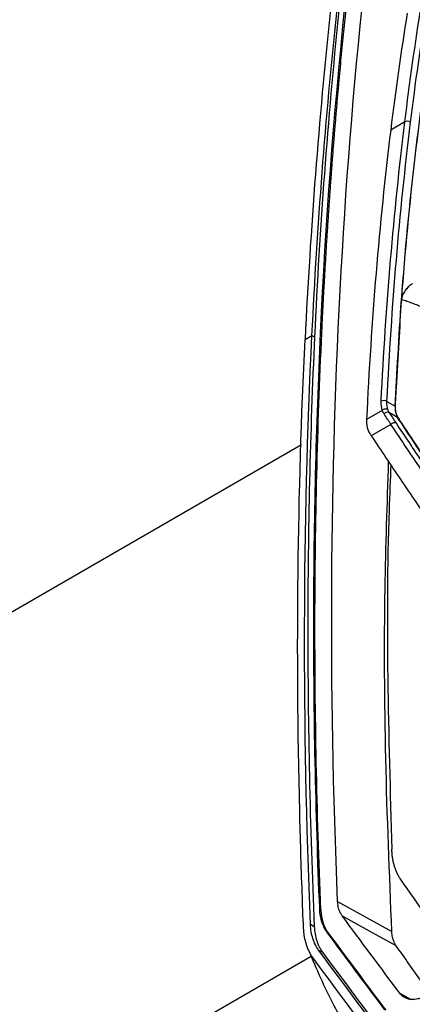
# Model space of a CAD drawing. Header units: millimetres. Extents: x 82 to 1002, y -172 to 1064.
# Tile 44 of 159: x 828 to 852, y 93 to 153. Entities that reach past the tile are written whole.
import ezdxf

# ---------------------------------------------------------------- set-up
doc = ezdxf.new("R2010")
doc.units = ezdxf.units.MM

msp = doc.modelspace()

# ---------------------------------------------------------------- linework, layer by layer
at = {"color": 7, "linetype": 'Continuous', "lineweight": 25}
for p, q in [((851.869, 146.707), (851.003, 146.207)), ((851.694, 136.384), (851.711, 136.394)), ((851.657, 135.814), (851.675, 135.824)), ((851.658, 135.909), (851.676, 135.919)), ((846.787, 133.762), (846.712, 133.804)), ((845.761, 133.405), (846.185, 133.65)), ((846.185, 133.65), (846.343, 133.562)), ((850.776, 129.609), (851.275, 129.321)), ((850.49, 129.056), (849.526, 128.5)), ((851.425, 128.629), (850.924, 128.918)), ((849.526, 128.501), (849.526, 128.5)), ((851.021, 128.199), (849.811, 127.501)), ((847.755, 99.023), (851.075, 97.172)), ((846.659, 98.551), (846.727, 98.513)), ((846.096, 97.627), (846.328, 97.497)), ((846.587, 96.049), (846.822, 95.919))]:
    msp.add_line(p, q, dxfattribs=at)
at = {"color": 8, "linetype": 'Continuous', "lineweight": 25}
for p, q in [((788.801, 94.216), (845.548, 126.975)), ((782.026, 58.655), (846.142, 95.669)), ((851.567, 93.403), (852.26, 93.022))]:
    msp.add_line(p, q, dxfattribs=at)
at = {"color": 7, "linetype": 'Continuous', "lineweight": 25, "flags": 128}
msp.add_lwpolyline([(848.032, 98.145), (849.877, 97.13), (851.325, 96.333)], dxfattribs=at)
at = {"color": 7, "linetype": 'Continuous', "lineweight": 25}
for centre, radius, start, end in [((852.023, 146.397), 0.346, 55.15421, 116.40982), ((850.589, 129.294), 0.367, 59.39384, 116.98135), ((850.808, 128.676), 0.269, 64.29025, 142.3183)]:
    msp.add_arc(centre, radius, start, end, dxfattribs=at)
for points, knots in [([(847.755, 99.023), (847.206, 112.227), (847.28, 125.107), (848.674, 150.057), (849.993, 162.128), (851.927, 173.72)], [0, 0, 0, 0, 0.5, 0.5, 1, 1, 1, 1]), ([(849.932, 172.601), (848.877, 166.348), (848, 159.944), (846.608, 146.867), (846.093, 140.194), (845.761, 133.405)], [0, 0, 0, 0, 0.5, 0.5, 1, 1, 1, 1]), ([(850.35, 172.36), (849.84, 169.255), (849.373, 166.117), (848.528, 159.775), (848.15, 156.571), (847.481, 150.102), (847.191, 146.835), (846.7, 140.242), (846.499, 136.917), (846.343, 133.562)], [0, 0, 0, 0, 0.25, 0.25, 0.5, 0.5, 0.75, 0.75, 1, 1, 1, 1]), ([(846.787, 133.762), (846.804, 134.12), (846.838, 134.832), (846.892, 135.889), (846.949, 136.93), (847.008, 137.955), (847.068, 138.964), (847.13, 139.958), (847.194, 140.935), (847.26, 141.896), (847.327, 142.842), (847.396, 143.772), (847.465, 144.687), (847.536, 145.586), (847.608, 146.469), (847.681, 147.337), (847.755, 148.189), (847.829, 149.027), (847.904, 149.849), (847.98, 150.655), (848.056, 151.447), (848.133, 152.224), (848.21, 152.985), (848.287, 153.732), (848.364, 154.464), (848.441, 155.181), (848.518, 155.883), (848.595, 156.57), (848.672, 157.243), (848.748, 157.901), (848.824, 158.545), (848.9, 159.174), (848.975, 159.788), (849.049, 160.389), (849.123, 160.974), (849.196, 161.546), (849.268, 162.103), (849.339, 162.646), (849.409, 163.175), (849.478, 163.69), (849.547, 164.191), (849.614, 164.677), (849.68, 165.15), (849.744, 165.609), (849.807, 166.054), (849.869, 166.485), (849.93, 166.902), (849.989, 167.305), (850.047, 167.695), (850.103, 168.07), (850.157, 168.432), (850.21, 168.781), (850.261, 169.116), (850.31, 169.437), (850.358, 169.745), (850.404, 170.039), (850.448, 170.319), (850.49, 170.586), (850.53, 170.84), (850.569, 171.08), (850.605, 171.307), (850.639, 171.52), (850.672, 171.72), (850.702, 171.907), (850.73, 172.08), (850.756, 172.24), (850.781, 172.387), (850.796, 172.48), (850.803, 172.525)], [0, 0, 0, 0, 0.02672, 0.053084, 0.079092, 0.104744, 0.13004, 0.15498, 0.179564, 0.203793, 0.227665, 0.251181, 0.274341, 0.297146, 0.319594, 0.341687, 0.363423, 0.384804, 0.405829, 0.426498, 0.44681, 0.466767, 0.486368, 0.505613, 0.524502, 0.543035, 0.561212, 0.579033, 0.596499, 0.613608, 0.630361, 0.646759, 0.6628, 0.678486, 0.693815, 0.708789, 0.723406, 0.737668, 0.751574, 0.765124, 0.778317, 0.791155, 0.803637, 0.815763, 0.827533, 0.838947, 0.850006, 0.860708, 0.871054, 0.881044, 0.890678, 0.899957, 0.908879, 0.917446, 0.925656, 0.933511, 0.941009, 0.948152, 0.954938, 0.961369, 0.967444, 0.973163, 0.978525, 0.983532, 0.988183, 0.992478, 0.996417, 1, 1, 1, 1]), ([(852.327, 136.813), (852.314, 136.804), (852.281, 136.782), (852.215, 136.731), (852.094, 136.629), (851.962, 136.489), (851.844, 136.325), (851.776, 136.205), (851.729, 136.1), (851.696, 136.007), (851.682, 135.949), (851.676, 135.919)], [0, 0, 0, 0, 0.046072, 0.125465, 0.250154, 0.499406, 0.628688, 0.7494, 0.832631, 0.915862, 1, 1, 1, 1]), ([(852.984, 135.368), (852.949, 135.38), (852.876, 135.403), (852.764, 135.443), (852.637, 135.491), (852.488, 135.548), (852.325, 135.611), (852.16, 135.674), (852.002, 135.73), (851.841, 135.781), (851.732, 135.809), (851.675, 135.824)], [0, 0, 0, 0, 0.077532, 0.160725, 0.24971, 0.363548, 0.50029, 0.626871, 0.749928, 0.870393, 1, 1, 1, 1]), ([(846.659, 98.551), (846.534, 101.562), (846.441, 104.555), (846.32, 110.505), (846.292, 113.464), (846.306, 122.28), (846.444, 128.083), (846.712, 133.804)], [0, 0, 0, 0, 0.25, 0.25, 0.5, 0.5, 1, 1, 1, 1]), ([(846.727, 98.513), (846.602, 101.523), (846.51, 104.516), (846.391, 110.466), (846.363, 113.424), (846.378, 122.24), (846.518, 128.042), (846.787, 133.762)], [0, 0, 0, 0, 0.25, 0.25, 0.5, 0.5, 1, 1, 1, 1]), ([(845.673, 97.383), (845.634, 98.104), (845.613, 98.835), (845.526, 101.227), (845.475, 102.888), (845.191, 114.392), (845.302, 124.012), (845.761, 133.405)], [0, 0, 0, 0, 0.017155, 0.017155, 0.0566366, 0.0566366, 0.2916997, 0.2916997, 0.2916997, 0.2916997]), ([(846.343, 133.562), (846.069, 127.712), (845.932, 121.777), (845.927, 109.75), (846.06, 103.66), (846.328, 97.497)], [0, 0, 0, 0, 0.5, 0.5, 1, 1, 1, 1]), ([(855.112, 123.186), (855.002, 123.315), (854.761, 123.598), (854.449, 124.102), (853.447, 125.586), (852.488, 127.076), (851.534, 128.495), (851.252, 128.966), (851.318, 129.722), (851.385, 131.126), (851.458, 132.304), (851.515, 133.241)], [0, 0, 0, 0, 0.051925, 0.113207, 0.173733, 0.584567, 0.637359, 0.690065, 0.743016, 0.795453, 1, 1, 1, 1]), ([(850.833, 129.109), (850.812, 129.122), (850.786, 129.132), (850.726, 129.143), (850.693, 129.144), (850.626, 129.133), (850.593, 129.123), (850.535, 129.093), (850.51, 129.075), (850.49, 129.056)], [0, 0, 0, 0, 0.25, 0.25, 0.5, 0.5, 0.75, 0.75, 1, 1, 1, 1]), ([(850.595, 128.841), (850.584, 128.857), (850.564, 128.889), (850.536, 128.942), (850.511, 128.997), (850.497, 129.036), (850.49, 129.056)], [0, 0, 0, 0, 0.250793, 0.500852, 0.750492, 1, 1, 1, 1]), ([(851.275, 129.321), (851.274, 129.293), (851.272, 129.236), (851.274, 129.155), (851.279, 129.077), (851.289, 129.002), (851.302, 128.931), (851.319, 128.864), (851.339, 128.8), (851.364, 128.739), (851.392, 128.682), (851.414, 128.647), (851.425, 128.629)], [0, 0, 0, 0, 0.102762, 0.204172, 0.304499, 0.404016, 0.503005, 0.60175, 0.700539, 0.799656, 0.899384, 1, 1, 1, 1]), ([(849.526, 128.5), (849.526, 128.463), (849.525, 128.391), (849.528, 128.288), (849.535, 128.192), (849.547, 128.102), (849.566, 127.999), (849.599, 127.883), (849.65, 127.757), (849.695, 127.68), (849.718, 127.641)], [0, 0, 0, 0, 0.107686, 0.211598, 0.31175, 0.408223, 0.501172, 0.658497, 0.824752, 1, 1, 1, 1]), ([(851.021, 128.199), (850.985, 128.253), (850.914, 128.36), (850.772, 128.574), (850.666, 128.734), (850.595, 128.841)], [0, 0, 0, 0, 0.249987, 0.499991, 1, 1, 1, 1]), ([(851.35, 128.278), (851.329, 128.291), (851.303, 128.3), (851.245, 128.308), (851.213, 128.307), (851.149, 128.291), (851.117, 128.278), (851.062, 128.243), (851.039, 128.221), (851.021, 128.199)], [0, 0, 0, 0, 0.25, 0.25, 0.5, 0.5, 0.75, 0.75, 1, 1, 1, 1]), ([(854.613, 123.847), (854.444, 124.099), (853.938, 124.846), (852.87, 126.443), (851.986, 127.78), (851.425, 128.629)], [0, 0, 0, 0, 0.156044, 0.464395, 1, 1, 1, 1]), ([(854.266, 123.399), (853.712, 124.208), (853.165, 125.011), (852.353, 126.211), (852.084, 126.611), (851.55, 127.407), (851.285, 127.803), (851.021, 128.199)], [0, 0, 0, 0, 0.5, 0.5, 0.75, 0.75, 1, 1, 1, 1]), ([(854.596, 123.483), (854.042, 124.291), (853.494, 125.093), (852.683, 126.292), (852.414, 126.691), (851.879, 127.486), (851.615, 127.882), (851.35, 128.278)], [0, 0, 0, 0, 0.5, 0.5, 0.75, 0.75, 1, 1, 1, 1]), ([(849.811, 127.501), (850.109, 127.057), (850.407, 126.611), (851.008, 125.717), (851.311, 125.269), (851.921, 124.37), (852.228, 123.919), (852.846, 123.015), (853.158, 122.561), (853.47, 122.107)], [0, 0, 0, 0, 0.25, 0.25, 0.5, 0.5, 0.75, 0.75, 1, 1, 1, 1]), ([(851.075, 97.172), (850.93, 100.71), (850.641, 107.786), (850.591, 117.371), (850.792, 123.344), (850.879, 125.927)], [0, 0, 0, 0, 0.362179, 0.72418, 1, 1, 1, 1]), ([(851.012, 125.731), (850.973, 124.818), (850.791, 120.545), (850.771, 112.722), (850.971, 105.718), (851.072, 102.216)], [0, 0, 0, 0, 0.11968, 0.559872, 1, 1, 1, 1]), ([(851.579, 100.429), (851.56, 100.456), (851.523, 100.512), (851.471, 100.6), (851.421, 100.693), (851.375, 100.789), (851.331, 100.89), (851.291, 100.994), (851.254, 101.102), (851.221, 101.213), (851.191, 101.328), (851.163, 101.445), (851.14, 101.566), (851.119, 101.689), (851.102, 101.816), (851.089, 101.946), (851.078, 102.079), (851.074, 102.17), (851.072, 102.216)], [0, 0, 0, 0, 0.062755, 0.125397, 0.187994, 0.250615, 0.313339, 0.376115, 0.43881, 0.501293, 0.563547, 0.625692, 0.687793, 0.749917, 0.812131, 0.874504, 0.937104, 1, 1, 1, 1]), ([(848.032, 98.145), (848.016, 98.17), (847.983, 98.219), (847.939, 98.295), (847.9, 98.373), (847.866, 98.452), (847.829, 98.553), (847.794, 98.683), (847.766, 98.846), (847.759, 98.963), (847.755, 99.023)], [0, 0, 0, 0, 0.107548, 0.211274, 0.311356, 0.407992, 0.501404, 0.664706, 0.830431, 1, 1, 1, 1]), ([(847.095, 97.153), (847.077, 97.179), (847.045, 97.224), (846.985, 97.316), (846.918, 97.438), (846.847, 97.599), (846.786, 97.771), (846.736, 97.952), (846.698, 98.143), (846.671, 98.342), (846.663, 98.481), (846.659, 98.551)], [0, 0, 0, 0, 0.072426, 0.125043, 0.249903, 0.375725, 0.499999, 0.625185, 0.74988, 0.874635, 1, 1, 1, 1]), ([(846.727, 98.513), (846.729, 98.473), (846.733, 98.393), (846.744, 98.277), (846.758, 98.162), (846.777, 98.051), (846.799, 97.943), (846.825, 97.837), (846.862, 97.709), (846.915, 97.562), (846.986, 97.401), (847.052, 97.279), (847.113, 97.187), (847.144, 97.142), (847.162, 97.116)], [0, 0, 0, 0, 0.071725, 0.143183, 0.214478, 0.28571, 0.356983, 0.4284, 0.500063, 0.624216, 0.750145, 0.874976, 0.927503, 1, 1, 1, 1]), ([(846.587, 96.049), (846.444, 96.253), (846.325, 96.484), (846.157, 97.017), (846.109, 97.309), (846.096, 97.627)], [0, 0, 0, 0, 0.5, 0.5, 1, 1, 1, 1]), ([(846.233, 95.594), (845.929, 96.007), (845.717, 96.608), (845.676, 97.323), (845.673, 97.383)], [0.29169974, 0.29169974, 0.29169974, 0.29169974, 0.30729811, 0.30872326, 0.30872326, 0.30872326, 0.30872326]), ([(846.328, 97.497), (846.342, 97.18), (846.391, 96.884), (846.56, 96.352), (846.68, 96.123), (846.822, 95.919)], [0, 0, 0, 0, 0.5, 0.5, 1, 1, 1, 1]), ([(851.325, 96.333), (851.311, 96.356), (851.282, 96.402), (851.243, 96.474), (851.208, 96.548), (851.178, 96.623), (851.145, 96.719), (851.113, 96.843), (851.087, 97), (851.079, 97.114), (851.075, 97.172)], [0, 0, 0, 0, 0.107638, 0.211448, 0.31154, 0.408067, 0.501212, 0.664467, 0.830371, 1, 1, 1, 1]), ([(845.975, 96.033), (846.456, 94.906), (847.432, 92.622), (848.778, 90.485), (849.46, 89.403)], [0, 0, 0, 0, 0.493446, 1, 1, 1, 1]), ([(853.39, 93.408), (853.235, 93.623), (852.528, 94.609), (851.853, 95.577), (851.325, 96.333)], [0, 0, 0, 0, 0.218537, 1, 1, 1, 1]), ([(849.79, 90.823), (848.586, 92.42), (847.399, 94.009), (846.233, 95.594), (846.233, 95.594), (846.233, 95.594)], [0.30872326, 0.30872326, 0.30872326, 0.30872326, 0.3684656, 0.3684656, 0.36846592, 0.36846592, 0.36846592, 0.36846592]), ([(853.109, 93.246), (853.068, 93.224), (852.994, 93.183), (852.845, 93.112), (852.588, 93.026), (852.301, 93), (852.04, 93.053), (851.88, 93.123), (851.753, 93.209), (851.653, 93.297), (851.595, 93.368), (851.567, 93.403)], [0, 0, 0, 0, 0.067802, 0.125181, 0.249452, 0.499294, 0.623817, 0.749454, 0.833496, 0.916795, 1, 1, 1, 1])]:
    msp.add_open_spline(points, degree=3, knots=knots, dxfattribs=at)
for points in [[(846.185, 133.65), (846.514, 140.36), (847.525, 153.527), (849.244, 166.193), (850.281, 172.4)], [(846.712, 133.804), (847.339, 147.212), (848.679, 160.165), (850.72, 172.573)], [(851.869, 146.707), (852.167, 149.123), (852.503, 151.51), (852.881, 153.866)], [(852.221, 146.681), (852.518, 149.095), (852.855, 151.48), (853.232, 153.834)], [(852.015, 153.366), (851.637, 151.01), (851.3, 148.623), (851.003, 146.207)], [(853.765, 153.56), (852.834, 148.014), (852.143, 142.28), (851.694, 136.384)], [(851.711, 136.394), (852.16, 142.291), (852.852, 148.024), (853.782, 153.57)], [(850.422, 129.621), (850.711, 135.446), (851.186, 141.152), (851.869, 146.707)], [(850.776, 129.609), (851.064, 135.43), (851.538, 141.132), (852.221, 146.681)], [(851.003, 146.207), (850.295, 140.455), (849.811, 134.541), (849.526, 128.501)], [(851.694, 136.384), (851.682, 136.226), (851.67, 136.067), (851.658, 135.909)], [(851.676, 135.919), (851.687, 136.077), (851.699, 136.236), (851.711, 136.394)], [(851.275, 129.321), (851.382, 131.326), (851.51, 133.491), (851.657, 135.814)], [(851.515, 133.241), (851.566, 134.079), (851.619, 134.94), (851.675, 135.824)], [(851.657, 135.814), (851.659, 135.844), (851.659, 135.876), (851.658, 135.909)], [(851.675, 135.824), (851.677, 135.855), (851.677, 135.886), (851.676, 135.919)], [(846.096, 97.627), (845.585, 109.914), (845.613, 121.954), (846.185, 133.65)], [(850.49, 129.056), (850.434, 129.219), (850.412, 129.407), (850.422, 129.621)], [(850.833, 129.109), (850.784, 129.254), (850.765, 129.421), (850.776, 129.609)], [(850.924, 128.918), (850.887, 128.975), (850.856, 129.039), (850.833, 129.109)], [(851.35, 128.278), (851.208, 128.492), (851.066, 128.705), (850.924, 128.918)], [(849.718, 127.641), (849.741, 127.606), (849.773, 127.56), (849.811, 127.501)], [(855.166, 95.376), (853.927, 97.085), (852.732, 98.769), (851.579, 100.429)], [(851.567, 93.403), (850.372, 94.993), (849.194, 96.573), (848.032, 98.145)], [(850.645, 92.397), (849.444, 93.991), (848.262, 95.577), (847.095, 97.153)], [(847.095, 97.153), (847.117, 97.14), (847.14, 97.128), (847.162, 97.116)], [(847.162, 97.116), (848.328, 95.54), (849.511, 93.955), (850.71, 92.361)], [(850.142, 91.289), (848.94, 92.885), (847.755, 94.472), (846.587, 96.049)], [(846.822, 95.919), (847.995, 94.34), (849.184, 92.75), (850.39, 91.153)]]:
    msp.add_open_spline(points, degree=3, dxfattribs=at)

doc.saveas('drawing.dxf')
